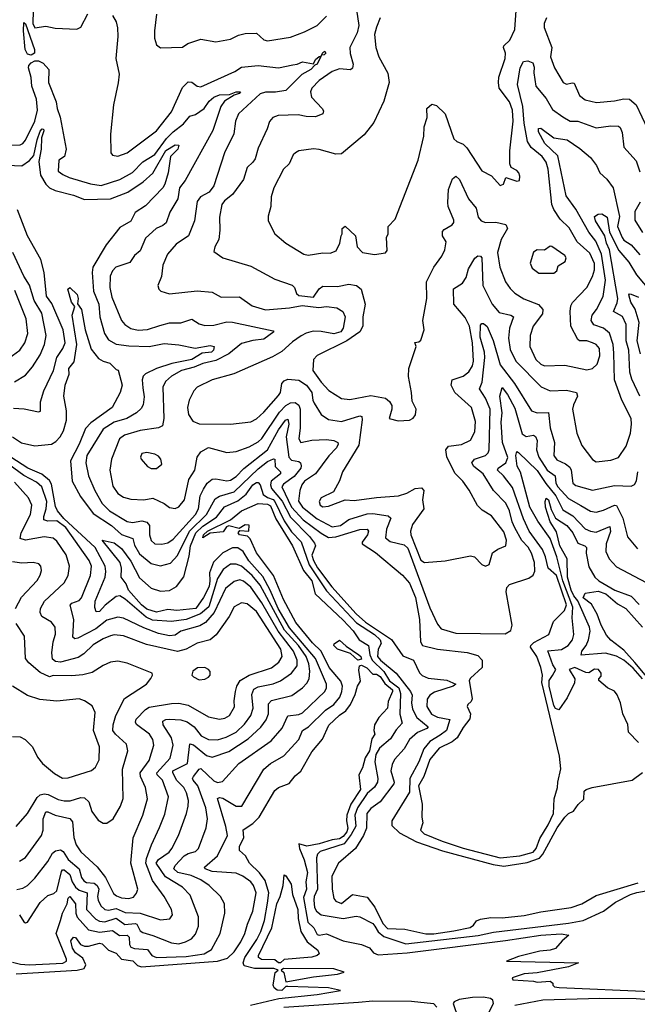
# Model space of a CAD drawing. Extents: x 1246169 to 1426871, y 660025 to 763458.
# Tile 195 of 256: x 1296323 to 1299668, y 720511 to 725846. Entities that reach past the tile are written whole.
import ezdxf

# ---------------------------------------------------------------- set-up
doc = ezdxf.new("R2010")
doc.units = 0

msp = doc.modelspace()

# ---------------------------------------------------------------- linework, layer by layer
at = {"layer": '0CON20XD'}
for points in [[(1298142.2, 725935), (1298160.6, 725815), (1298150.5, 725775), (1298111.9, 725695), (1298112.7, 725662.7), (1298128.9, 725605), (1298126.2, 725583.8), (1298115, 725573.6), (1298055, 725578.8), (1298015, 725564.7), (1297945, 725516), (1297904.6, 725475), (1297898.5, 725455), (1297904.3, 725425.7), (1297961.9, 725365), (1297968.1, 725351.9), (1297964, 725335), (1297925, 725318.9), (1297875, 725321.1), (1297830.9, 725330.9), (1297723.2, 725326.8), (1297694.3, 725315), (1297675.3, 725294.7), (1297663.9, 725255), (1297615, 725150), (1297597.6, 725092.4), (1297586.4, 725073.6), (1297555.3, 725045), (1297535, 724980), (1297475, 724898.9), (1297433.1, 724865), (1297418.5, 724845), (1297404.6, 724775.4), (1297407.5, 724705), (1297402.2, 724655), (1297379.4, 724615), (1297375, 724590), (1297422.5, 724555), (1297575, 724509.6), (1297705, 724439.4), (1297797.9, 724407.9), (1297810.7, 724395), (1297822.2, 724362.2), (1297835, 724351.1), (1297915, 724342.8), (1297945, 724388), (1297965, 724401.9), (1298045, 724400.9), (1298105, 724413.3), (1298146.3, 724406.3), (1298171.8, 724385), (1298193.5, 724305), (1298181.1, 724235), (1298180.8, 724185), (1298165.2, 724154.8), (1298094.5, 724105.5), (1297935, 724026.2), (1297914.5, 724005), (1297911.5, 723945), (1297955, 723882.5), (1297996.4, 723836.4), (1298065, 723793.8), (1298111.5, 723788.5), (1298225, 723809.5), (1298305, 723794.3), (1298325, 723777.1), (1298338.8, 723755), (1298339.1, 723735), (1298323.3, 723685), (1298372.9, 723672.9), (1298435, 723675.5), (1298453.9, 723686.1), (1298466, 723704), (1298469.5, 723735), (1298449.2, 723779.2), (1298444.5, 723825.5), (1298427.8, 723912.2), (1298430, 723955), (1298470, 724075), (1298463, 724097), (1298485, 724100), (1298495, 724110), (1298513.8, 724165), (1298506.2, 724215), (1298527.5, 724335), (1298526.4, 724425), (1298565.6, 724505), (1298610, 724565), (1298625, 724598.8), (1298632, 724642), (1298613.3, 724675), (1298612.8, 724697.2), (1298621.3, 724708.7), (1298665, 724733.5), (1298675, 724747.5), (1298675, 724760), (1298643.5, 724833.5), (1298641, 724855), (1298645.8, 724925), (1298666.3, 724983.7), (1298685, 724997.1), (1298705, 724980.6), (1298753.1, 724875), (1298794.7, 724825), (1298806.2, 724776.2), (1298821.9, 724755), (1298845, 724746.9), (1298901.8, 724748.2), (1298955.2, 724735.2), (1298965.3, 724715), (1298930, 724655), (1298910, 724585), (1298923.8, 724505), (1298954.6, 724425), (1298979.1, 724389.1), (1299004.7, 724364.7), (1299053.5, 724333.5), (1299133.1, 724303.1), (1299156.4, 724275), (1299155, 724252.5), (1299103.3, 724185), (1299087.8, 724135), (1299085.9, 724075), (1299117.7, 724005), (1299145, 723979.7), (1299165, 723970.9), (1299274.6, 723974.6), (1299395, 723949.3), (1299425, 723956.2), (1299450.3, 723979.7), (1299465.6, 724025), (1299462.4, 724065), (1299445.3, 724085), (1299425, 724095.7), (1299395, 724104.8), (1299355.3, 724105.3), (1299345, 724113.1), (1299308.6, 724185), (1299303.5, 724265), (1299307.1, 724295), (1299316.7, 724313.3), (1299394.5, 724395.5), (1299425.7, 724454.3), (1299435, 724491.2), (1299435.1, 724525), (1299411.3, 724581.3), (1299342.7, 724642.7), (1299298.3, 724718.3), (1299250.4, 724765), (1299215, 724817.5), (1299205.2, 724845.2), (1299184.3, 725035), (1299175, 725072.9), (1299153.3, 725105), (1299092.5, 725152.5), (1299073, 725185), (1299054.7, 725284.7), (1299048.4, 725375), (1299018.6, 725495), (1299032.9, 725585), (1299051.6, 725618.4), (1299075, 725623.3), (1299101.3, 725611.3), (1299109.2, 725589.2), (1299107.7, 725557.7)], [(1296396.8, 725895), (1296394.3, 725825.7), (1296405, 725801.6), (1296465, 725811.3), (1296515, 725800.4), (1296633.3, 725795), (1296654.4, 725805), (1296693.1, 725876.9)], [(1296825, 725868), (1296845, 725833.3), (1296852.2, 725802.2), (1296855.3, 725755), (1296843.6, 725635), (1296861.3, 725551.3), (1296857.1, 725502.9), (1296830.5, 725385), (1296814.2, 725225), (1296816.1, 725125), (1296825, 725111.5), (1296855, 725106.2), (1296905, 725123.6), (1297065, 725243.9), (1297145, 725346.7), (1297205, 725478.5), (1297235, 725509.1), (1297255, 725507.7), (1297285, 725486.2), (1297305, 725481.5), (1297488.8, 725565), (1297525, 725587.8), (1297615, 725597.1), (1297724.8, 725584.8), (1297801.8, 725601.8), (1297825, 725603.8), (1297855, 725616.8), (1297914, 725606), (1297925, 725630.8), (1297945, 725646.9), (1297953.9, 725646.4), (1297956.8, 725652.9), (1297965, 725667.3), (1297975, 725674.2), (1297981.9, 725665), (1297971.2, 725655), (1297956.8, 725652.9), (1297953.9, 725646.4), (1297935, 725604.3), (1297921.2, 725598.8), (1297899.4, 725575), (1297851, 725549), (1297765, 725461.8), (1297707.7, 725452.3), (1297655, 725453.5), (1297625.4, 725444.6), (1297508.5, 725335), (1297492.5, 725295), (1297483.3, 725226.7), (1297433.1, 725125), (1297374.4, 724945), (1297349.6, 724910.4), (1297302.5, 724885), (1297285, 724860.6), (1297269.5, 724755), (1297238, 724675), (1297170.5, 724629.5), (1297123.9, 724575), (1297098.1, 724515), (1297090.8, 724455), (1297071.2, 724405), (1297076.4, 724386.4), (1297087.5, 724375), (1297135, 724359.4), (1297285, 724376.7), (1297365, 724369.2), (1297415, 724341.8), (1297513.8, 724343.8), (1297582.9, 724295), (1297655, 724273.8), (1297785, 724283.6), (1297853.2, 724296.8), (1297943.1, 724286.9), (1297985, 724290.8), (1298040, 724285), (1298072.5, 724265), (1298085.4, 724235.4), (1298074.7, 724175), (1298062.2, 724155), (1298023.6, 724143.6), (1297955, 724157), (1297912.3, 724157.7), (1297875, 724147.8), (1297847.6, 724132.4), (1297800.6, 724099.4), (1297742.7, 724047.3), (1297691.7, 724018.3), (1297482.6, 723927.4), (1297365.2, 723894.8), (1297285, 723855.4), (1297265.5, 723835), (1297240.5, 723785), (1297231.9, 723745), (1297236.8, 723706.8), (1297260.8, 723670.8), (1297295, 723656.7), (1297465, 723653.3), (1297575, 723667.2), (1297605, 723683.9), (1297645, 723720), (1297725, 723809.5), (1297735.2, 723825), (1297743, 723875), (1297755, 723889.3), (1297775, 723897.2), (1297835, 723893.3), (1297875.7, 723865), (1297905.6, 723825), (1297910.2, 723785), (1297918.5, 723768.5), (1297955, 723706.4), (1297995, 723680), (1298065, 723668.1), (1298165, 723698.4), (1298175.2, 723695.2), (1298178.5, 723678.5), (1298159.6, 723540.4), (1298071.8, 723395), (1298055, 723346.2), (1298022.3, 723287.7), (1297955, 723254.2), (1297945.5, 723235), (1297950.9, 723215), (1297965, 723206.5), (1297995, 723210.5), (1298085, 723244.5), (1298135, 723240), (1298255, 723257.1), (1298375, 723265.3), (1298420.1, 723279.9), (1298465, 723305.4), (1298499.4, 723309.4), (1298512.5, 723295), (1298504.4, 723245), (1298511.9, 723195), (1298450.3, 723109.7), (1298440, 723075), (1298440.7, 723055), (1298495, 722916.7), (1298515, 722904.8), (1298627, 722913), (1298765, 722941.2), (1298785.5, 722935.5), (1298825, 722894), (1298845.9, 722884.1), (1298865.6, 722894.4), (1298883.8, 722956.2), (1298913, 722977), (1298956.4, 722995), (1298960.2, 723025), (1298945, 723070), (1298877.8, 723157.8), (1298828.1, 723188.1), (1298802.7, 723212.7), (1298756.9, 723296.9), (1298722.5, 723345), (1298679.4, 723389.4), (1298636.7, 723476.7), (1298631.3, 723515), (1298644.5, 723535), (1298715.6, 723544.4), (1298765, 723566.7), (1298787, 723613), (1298790.7, 723669.3), (1298769.7, 723745), (1298679.7, 723825), (1298660.2, 723865), (1298665.5, 723895), (1298725.2, 723914.8), (1298755, 723937.3), (1298775, 723969.5), (1298780.9, 723995), (1298774.4, 724095), (1298758.4, 724185), (1298735, 724232), (1298674.2, 724305), (1298672.3, 724387.7), (1298721.1, 724418.9), (1298740.4, 724449.6), (1298753.2, 724495), (1298787.3, 724552.7), (1298803.3, 724566.7), (1298818.6, 724565), (1298825.7, 724555), (1298831.1, 724405), (1298881.1, 724305), (1298919.3, 724259.3), (1298982, 724245), (1298997.8, 724235), (1298975.3, 724175), (1298970.6, 724119.4), (1298978.8, 724058.8), (1299010.5, 723995), (1299146.5, 723856.5), (1299195, 723835.3), (1299285, 723838.2), (1299339.2, 723825), (1299344.4, 723805), (1299321.4, 723758.6), (1299316.7, 723735), (1299340.7, 723605), (1299368.1, 723538.1), (1299425, 723462.5), (1299445, 723450.8), (1299525, 723458.9), (1299565.7, 723474.3), (1299608.2, 723535), (1299630.2, 723605), (1299637, 723655), (1299633.8, 723685), (1299583.6, 723785), (1299544.3, 723895), (1299541.4, 724038.6), (1299537.3, 724085), (1299516.7, 724146.7), (1299485, 724174.1), (1299431.7, 724191.7), (1299417.5, 724215), (1299423.5, 724245), (1299447.5, 724275), (1299483.5, 724345), (1299494.8, 724435.2), (1299473.6, 724575), (1299443.9, 724645), (1299404.8, 724695), (1299335, 724819.7), (1299282.1, 724892.1), (1299237.8, 725107.8), (1299166.9, 725175), (1299132.4, 725237.6), (1299133.3, 725256.7), (1299145, 725257.9), (1299215, 725205.3), (1299288.6, 725195), (1299357.1, 725147.1), (1299415, 725099.6), (1299446.3, 725056.3), (1299465, 725015.5), (1299501.8, 724981.8), (1299536.4, 724935), (1299570.8, 724779.2), (1299560.1, 724725), (1299585, 724664.8), (1299595, 724650.6), (1299633.6, 724625), (1299682, 724572)], [(1297063.8, 725875), (1297052.5, 725785), (1297053.5, 725745), (1297065, 725710), (1297085, 725693.3), (1297205, 725697.5), (1297234, 725716), (1297305, 725739.4), (1297385, 725725.6), (1297465, 725739.5), (1297508.9, 725761.1), (1297545, 725770.6), (1297605, 725772.2), (1297645, 725736.7), (1297665, 725731.8), (1297789.1, 725750.9), (1297865, 725779.4), (1297935, 725814), (1297984.6, 725865)], [(1298275, 725855.8), (1298254.7, 725805), (1298245.4, 725765), (1298251.5, 725695), (1298268.9, 725645), (1298316.2, 725555), (1298323.3, 725505), (1298294.3, 725405), (1298241.7, 725288.3), (1298188.3, 725221.7), (1298065, 725118.1), (1298035, 725116.5), (1297945, 725142.5), (1297915, 725145.5), (1297835, 725134.4), (1297816, 725125), (1297805, 725113.8), (1297781.9, 725065), (1297752.7, 725035), (1297698.6, 724935), (1297685.7, 724885), (1297682.7, 724832.7), (1297668.7, 724781.3), (1297668.9, 724755), (1297704, 724685), (1297763.8, 724635), (1297861.2, 724575), (1297885, 724570), (1297965, 724582.3), (1298005, 724580.8), (1298036.8, 724593.2), (1298057.5, 724635), (1298063.3, 724675), (1298070, 724685), (1298070, 724715), (1298085, 724726.7), (1298142.5, 724675), (1298150, 724615), (1298180, 724585), (1298245, 724573.3), (1298305, 724583.3), (1298312.5, 724595), (1298310, 724665), (1298318.8, 724685), (1298318.8, 724725), (1298355.8, 724765), (1298481.9, 725085), (1298511.1, 725215), (1298513.4, 725265), (1298529.4, 725315), (1298528.2, 725365), (1298555, 725387.1), (1298581.1, 725381.1), (1298626.4, 725336.4), (1298675, 725199.2), (1298691.2, 725185), (1298725, 725171.4), (1298745, 725151.9), (1298825, 725027.5), (1298878.8, 724998.8), (1298925, 724946.7), (1298942.5, 724955), (1298955, 724990), (1299015, 724970), (1299030, 724975), (1299031.7, 724998.3), (1299025.8, 725015), (1299015, 725028), (1298984.4, 725044.4), (1298976.9, 725065), (1298977.3, 725135), (1298995.6, 725295), (1298991.2, 725355), (1298975, 725400.5), (1298919.7, 725475), (1298915.3, 725505), (1298917.5, 725535), (1298952.8, 725635), (1298954.5, 725665), (1298943.1, 725695), (1298945.5, 725704.5), (1298976.7, 725735), (1299005, 725793.3), (1299011.3, 725895)], [(1299176.4, 725855), (1299163.8, 725825), (1299163.9, 725803.9), (1299204.4, 725695), (1299196.8, 725645), (1299218.5, 725585), (1299266.2, 725505), (1299285, 725496), (1299315, 725504.4), (1299325, 725501.1), (1299355, 725435.4), (1299385, 725410.8), (1299447.2, 725397.2), (1299545, 725405.4), (1299595, 725416.6), (1299625, 725414.6), (1299661.3, 725385), (1299722.6, 725255)], [(1296385, 725654), (1296365, 725659.4), (1296353.7, 725683.7), (1296343.7, 725785), (1296345, 725831.2), (1296355, 725823.3), (1296404.2, 725685), (1296403, 725665), (1296385, 725654)], [(1296075, 725160.7), (1296325, 725168.4), (1296340, 725175), (1296355, 725192.5), (1296405.3, 725295), (1296419.4, 725355), (1296414.5, 725415), (1296388.9, 725485), (1296385, 725532.5), (1296371.6, 725585), (1296372.9, 725597.1), (1296385, 725612.6), (1296405, 725622.2), (1296425, 725623.1), (1296450.9, 725610.9), (1296481.9, 725575), (1296479.3, 725505), (1296520.6, 725400.6), (1296525.8, 725365), (1296542.9, 725317.1), (1296575.6, 725145), (1296566.1, 725105), (1296534.6, 725085), (1296531.8, 725025), (1296556.3, 725006.3), (1296591.2, 724991.2), (1296706.3, 724956.3), (1296765, 724947.6), (1296865, 724978.9), (1296935, 725018.1), (1296990.6, 725075), (1297055, 725116), (1297118.9, 725201.1), (1297155, 725238.3), (1297209.5, 725280.5), (1297245, 725322.7), (1297275, 725331.6), (1297323, 725365), (1297350, 725405), (1297374.2, 725425.8), (1297405, 725439), (1297458.8, 725441.2), (1297495, 725455.2), (1297518.1, 725455), (1297511.9, 725445), (1297484, 725436), (1297432.7, 725405), (1297412.7, 725375), (1297369.5, 725245), (1297218.6, 724975), (1297188.1, 724935), (1297178.8, 724875), (1297136.8, 724803.2), (1297116.2, 724745), (1297099.3, 724730.7), (1297062.5, 724715), (1297005, 724661.9), (1296975, 724592.5), (1296945, 724568.8), (1296919.2, 724530.8), (1296843.1, 724505), (1296825.3, 724484.7), (1296813.8, 724456.2), (1296811.6, 724395), (1296822.8, 724342.8), (1296874.7, 724215), (1296891.8, 724195), (1296925, 724172.4), (1296965, 724164.3), (1297015, 724167.9), (1297081.3, 724188.7), (1297135, 724202.8), (1297196, 724204), (1297255, 724223.6), (1297295, 724197.5), (1297325, 724188.5), (1297375, 724190.7), (1297445, 724208.1), (1297475, 724207.4), (1297695, 724160), (1297698.8, 724155), (1297645, 724114.8), (1297585, 724107.6), (1297525, 724091.8), (1297455, 724034.8), (1297385, 723998.6), (1297315, 723983.4), (1297267.2, 723962.8), (1297200, 723945), (1297144.5, 723915), (1297112.1, 723885), (1297098, 723855), (1297103.2, 723685), (1297096.9, 723645), (1297075, 723634.2), (1296975, 723619.4), (1296890.8, 723595), (1296864.6, 723575), (1296820.9, 723465), (1296810.7, 723405), (1296828.3, 723318.3), (1296855, 723278.2), (1296885, 723259.2), (1296925, 723248.2), (1296995, 723244.7), (1297045, 723252.3), (1297105.8, 723225), (1297135, 723203.3), (1297165, 723197.8), (1297185, 723205.7), (1297215.3, 723245), (1297240, 723355), (1297271.1, 723405), (1297284.7, 723475), (1297305, 723503.8), (1297345, 723527.6), (1297445, 723501.5), (1297495, 723506.9), (1297565, 723532.1), (1297615, 723559.2), (1297635, 723577.1), (1297731, 723719), (1297765, 723755.2), (1297790.1, 723769.9), (1297815, 723772.3), (1297835, 723757.8), (1297842.2, 723735), (1297842.2, 723635), (1297834.7, 723574.7), (1297845, 723554.6), (1297905, 723567.5), (1297985, 723570.8), (1298023.8, 723565), (1298046.2, 723555), (1298048, 723545), (1298038.4, 723525), (1297996.9, 723483.1), (1297925, 723384.6), (1297866.4, 723345), (1297851.7, 723325), (1297840.5, 723295), (1297833.1, 723236.9), (1297854.1, 723205), (1297935, 723140.5), (1298015, 723098.3), (1298060, 723105), (1298105, 723137.4), (1298205, 723167.7), (1298235, 723170.2), (1298317.9, 723157.9), (1298332.7, 723145), (1298310.2, 723085), (1298305, 723037.5), (1298329.3, 723019.3), (1298405, 723000.6), (1298425, 722981.4), (1298545, 722659.4), (1298585, 722570.5), (1298605, 722545.6), (1298685, 722521.5), (1298952.3, 722517.7), (1298983, 722537), (1298990.6, 722565), (1298957.6, 722745), (1298960.3, 722769.7), (1298976.5, 722785), (1299080.6, 722819.4), (1299103.4, 722836.6), (1299113.1, 722856.9), (1299111.3, 722905), (1299095.5, 722955), (1299077.2, 722987.2), (1299043, 723023), (1299005, 723091.6), (1298989.2, 723125), (1298975.4, 723185), (1298955, 723225.3), (1298888.5, 723295), (1298832.4, 723385), (1298783.3, 723425), (1298771.6, 723445), (1298786.9, 723465), (1298846.5, 723485), (1298860.8, 723499.2), (1298865.8, 723515), (1298871.6, 723735), (1298845.7, 723795.7), (1298813.4, 723845), (1298828.2, 723881.8), (1298842.3, 724015), (1298840.4, 724045), (1298816.4, 724125), (1298818.9, 724191.1), (1298825, 724199.3), (1298835, 724200.2), (1298853.8, 724183.8), (1298887.7, 724107.7), (1298925.6, 723975), (1299001.9, 723875), (1299095, 723726.4), (1299125, 723715.3), (1299186.8, 723716.8), (1299196.7, 723635), (1299220, 723555), (1299215.3, 723485), (1299231.7, 723461.7), (1299279.5, 723439.5), (1299301.5, 723421.5), (1299309.5, 723405), (1299319.2, 723335), (1299335, 723321.9), (1299425, 723295.8), (1299545, 723321.8), (1299635, 723317.5), (1299651.9, 723328.1), (1299663.1, 723346.9), (1299670.7, 723395)], [(1299107.7, 725557.7), (1299118.4, 725485), (1299175, 725418.2), (1299208.5, 725358.5), (1299265, 725318.9), (1299305, 725295.6), (1299345, 725296.5), (1299445, 725259.3), (1299525, 725269.8), (1299565, 725268.9), (1299575, 725261.1), (1299585.3, 725234.7), (1299595.6, 725155), (1299661.3, 725081.3), (1299680.5, 725020.5)], [(1296215, 725059.8), (1296335, 725053.2), (1296376.4, 725083.6), (1296399.8, 725110.2), (1296418.6, 725195), (1296435, 725242.2), (1296445, 725253.4), (1296452.9, 725252.9), (1296454, 725244), (1296442, 725205), (1296440.3, 725145), (1296426.6, 725076.6), (1296435.9, 725004.1), (1296464.3, 724955), (1296485.3, 724935), (1296515, 724920.2), (1296614.9, 724894.9), (1296675, 724870.7), (1296815, 724875.2), (1296908.7, 724911.3), (1296992, 724968), (1297045.1, 725014.9), (1297115, 725136.3), (1297165, 725168), (1297185.6, 725165.6), (1297180.4, 725145), (1297139.1, 725105), (1297126.5, 725015), (1297110, 724955), (1297098.2, 724935), (1297005, 724837.3), (1296949.4, 724800.6), (1296925.8, 724754.2), (1296865, 724720.4), (1296790.8, 724625), (1296720, 724505), (1296715.7, 724475), (1296723.4, 724375), (1296751.3, 724305), (1296757.3, 724235), (1296782.4, 724145), (1296805, 724111.3), (1296845, 724088.4), (1296915, 724078.3), (1297025, 724074.8), (1297105, 724091.9), (1297184.3, 724084.3), (1297273.8, 724066.2), (1297355, 724080), (1297375.7, 724075), (1297372.5, 724055), (1297361.9, 724045), (1297311.7, 724038.3), (1297255.9, 724004.1), (1297146.7, 723983.3), (1297064.3, 723955.7), (1297003.8, 723926.2), (1296992.7, 723915), (1296985.8, 723895), (1296990.1, 723850.1)], [(1299683.1, 724856.9), (1299653.5, 724806.5), (1299655, 724760), (1299695, 724692.2)], [(1296289.6, 723740.4), (1296347.9, 723737.9), (1296425, 723721.2), (1296436.7, 723725), (1296435.6, 723775), (1296453.2, 723835), (1296505.8, 723945), (1296524.1, 724015.9), (1296557.2, 724065), (1296568.8, 724095), (1296559.6, 724165), (1296498.1, 724308.1), (1296468.1, 724348.2), (1296455.2, 724475.2), (1296436.9, 724546.9), (1296365, 724674.4), (1296311.1, 724815)], [(1299681.9, 723805), (1299638.2, 723898.2), (1299627, 723935), (1299621.2, 724055), (1299607.8, 724105), (1299607.7, 724195), (1299587.9, 724237.9), (1299539.2, 724265), (1299558.8, 724311.2), (1299561.4, 724335), (1299517.8, 724597.8), (1299500.7, 724635), (1299492.2, 724675), (1299441.7, 724755), (1299435, 724778.8), (1299455, 724792), (1299475, 724794), (1299505, 724776.5), (1299517, 724695), (1299567.5, 724595), (1299621.2, 724531.2), (1299662.6, 724462.6), (1299768.1, 724338.1)], [(1296295, 723883.1), (1296355, 723920), (1296393.2, 723965), (1296435, 724028.9), (1296457.7, 724085), (1296466.8, 724135), (1296442.4, 724255), (1296401.5, 724325), (1296376.6, 724406.6), (1296346.1, 724456.1), (1296285.9, 724585)], [(1299215, 724471.4), (1299232, 724485), (1299238.8, 724511.2), (1299277.1, 724535), (1299281.9, 724555), (1299275, 724568.1), (1299205, 724617.5), (1299195, 724618.8), (1299165, 724596.7), (1299125, 724599.2), (1299105, 724585.8), (1299086.8, 724526.8), (1299098.6, 724498.6), (1299135, 724472.5), (1299215, 724471.4)], [(1296265, 724011.6), (1296324.4, 724055.6), (1296351.8, 724095), (1296367.7, 724145), (1296358.6, 724225), (1296297.8, 724377.8)], [(1296285, 723585.6), (1296332.3, 723552.3), (1296405, 723537.1), (1296495, 723546.6), (1296519.7, 723560.3), (1296542.6, 723585), (1296561.3, 723618.7), (1296576, 723675), (1296577, 723727), (1296561.6, 723805), (1296569.7, 723865), (1296591.9, 723925), (1296590, 723955), (1296618.1, 723991.9), (1296632.1, 724085), (1296607.9, 724245), (1296621.3, 724291.3), (1296604.2, 724315), (1296584.2, 724385), (1296595, 724394.5), (1296635, 724356.5), (1296640.6, 724335), (1296636.3, 724306.3), (1296657.5, 724275), (1296678.7, 724165), (1296709.6, 724059.6), (1296750, 724010), (1296775, 723995.4), (1296812, 723985), (1296845, 723950), (1296855.9, 723945.9), (1296877.3, 723865), (1296867.8, 723825), (1296824.2, 723745), (1296708.3, 723661.7), (1296679, 723631), (1296645.5, 723545), (1296598.4, 723455), (1296608, 723345), (1296651.9, 723261.9), (1296720.3, 723170.3), (1296819.8, 723105), (1296875, 723057.2), (1296935.2, 723035.2), (1296945, 722999.4), (1296971.5, 722951.5), (1297035, 722899.3), (1297085, 722887.4), (1297139.5, 722900.5), (1297177.7, 722942.3), (1297243.5, 723075), (1297334.6, 723165.4), (1297381.2, 723248.8), (1297405, 723263.2), (1297485, 723287.8), (1297615, 723411.9), (1297665, 723452), (1297697.1, 723467.1), (1297705.3, 723465), (1297706.7, 723425), (1297736.3, 723395), (1297736.2, 723385), (1297684.4, 723345.6), (1297681.1, 723325), (1297686.7, 723305), (1297745, 723237.2), (1297790.2, 723150.2), (1297893.1, 723045), (1297919.9, 723009.9), (1297924.8, 722995), (1297906.1, 722943.9), (1297914.1, 722915), (1297936.5, 722875), (1298012.8, 722772.8), (1298145, 722625.8), (1298195, 722581.8), (1298337.2, 722487.2), (1298398.6, 722398.6), (1298456.2, 722376.2), (1298487.7, 722307.7), (1298502.3, 722292.3), (1298535, 722278.3), (1298636.9, 722266.9), (1298685.5, 722245.5), (1298670, 722235), (1298568.6, 722201.4), (1298544.6, 722185), (1298530.6, 722165), (1298527.9, 722125), (1298553.1, 722083.1), (1298585, 722067.5), (1298653.3, 722053.3), (1298635.3, 721994.7), (1298600.4, 721969.6), (1298545, 721934.7), (1298512.6, 721895), (1298484.8, 721825), (1298435.6, 721734.4), (1298435, 721660.9), (1298337.7, 721505), (1298339.2, 721479.2), (1298379.5, 721439.5), (1298471.2, 721391.2), (1298612.1, 721342.1), (1298887.7, 721267.7), (1298945, 721259.8), (1299070.8, 721279.2), (1299137.5, 721302.5), (1299155.6, 721324.4), (1299233.1, 721466.9), (1299275, 721524.2), (1299295, 721544), (1299322.7, 721557.3), (1299347, 721593), (1299378.3, 721621.7), (1299380, 721665), (1299390, 721675), (1299423.6, 721686.4), (1299640, 721725), (1299695, 721766)], [(1299684.6, 724035), (1299667.1, 724105), (1299677.2, 724205), (1299656.6, 724276.6), (1299632, 724315), (1299622.5, 724355), (1299625, 724360), (1299635, 724358.8), (1299675, 724342.9)], [(1296990.1, 723850.1), (1296997.5, 723802.5), (1296991.6, 723758.4), (1296981.1, 723738.9), (1296955.7, 723715), (1296902.7, 723685), (1296834.6, 723665), (1296775, 723627.9), (1296686.7, 723485), (1296680.6, 723445), (1296695, 723374), (1296730.2, 723295), (1296770.2, 723225), (1296810.3, 723185), (1296905, 723127.6), (1296935, 723121.4), (1296985, 723130.6), (1297012.4, 723122.4), (1297025.3, 723105), (1297025.3, 723055), (1297035, 723023.1), (1297055.3, 723005.3), (1297093.3, 723003.3), (1297125, 723010.3), (1297155, 723030.6), (1297275.2, 723165), (1297291.7, 723195), (1297300.6, 723265), (1297318.1, 723301.9), (1297338.9, 723335), (1297365, 723355.5), (1297385, 723358.5), (1297445, 723347.5), (1297465, 723351.5), (1297495, 723369.8), (1297536.9, 723413.1), (1297664.7, 723515.3), (1297725, 723623.2), (1297762.9, 723675), (1297775, 723680.8), (1297780.8, 723655), (1297765.6, 723585), (1297780.8, 723475), (1297795, 723458.4), (1297835, 723451.8), (1297844, 723444), (1297847.8, 723427.8), (1297844.8, 723415), (1297809.9, 723370.1), (1297751.1, 723328.9), (1297742, 723315), (1297795, 723204.8), (1297857.8, 723135), (1297955, 723062.8), (1297995, 723040.9), (1298035, 723042.8), (1298165, 723083.9), (1298205, 723085.2), (1298211.6, 723075), (1298206.7, 723055), (1298177.3, 723015), (1298176.9, 723005), (1298249.4, 722959.4), (1298396.6, 722836.6), (1298435, 722792.5), (1298466.8, 722715), (1298487.8, 722595), (1298494.1, 722474.1), (1298503.8, 722455), (1298585, 722435.6), (1298747.2, 722417.2), (1298805, 722400), (1298826.9, 722375), (1298828.2, 722335), (1298765, 722278.3), (1298757.3, 722265), (1298773.3, 722166.7), (1298768.8, 722151.2), (1298750, 722135), (1298746.9, 722125), (1298764.8, 722085), (1298761.7, 722058.3), (1298725, 722010.4), (1298693.1, 721955), (1298665, 721932.6), (1298595, 721898.3), (1298545, 721837.5), (1298511.5, 721745), (1298482.9, 721695), (1298502.6, 721595), (1298500, 721525), (1298505.4, 721494.6), (1298493.1, 721455), (1298512.9, 721435), (1298611.2, 721395), (1298725, 721357.5), (1298925, 721303.7), (1299031.9, 721315), (1299103.2, 721335), (1299120.8, 721355), (1299140.1, 721409.9), (1299185, 721482.5), (1299214.4, 721545), (1299217.5, 721625), (1299235.6, 721685), (1299237.6, 721715), (1299253.9, 721786.1), (1299246, 721855), (1299150.2, 722255), (1299155.1, 722295), (1299146.1, 722336.1), (1299123.3, 722395), (1299089.7, 722445), (1299091.4, 722455), (1299108, 722472), (1299189.1, 722515), (1299213.9, 722585), (1299274.2, 722645), (1299284.9, 722675), (1299230.9, 722835), (1299184.5, 722874.5), (1299171.2, 722935), (1299154.5, 722975), (1299082.7, 723075), (1299052.1, 723142.1), (1298991.4, 723311.4), (1298943.8, 723373.8), (1298910, 723405), (1298914.1, 723415), (1298954.9, 723445.1), (1298965.8, 723474.2), (1298937.9, 723555), (1298931.2, 723665), (1298935.8, 723715), (1298923.9, 723805), (1298935, 723852.5), (1298965.6, 723815), (1299005, 723741.2), (1299045, 723602.3), (1299065, 723586.6), (1299105, 723594.6), (1299117.2, 723587.2), (1299125.2, 723565), (1299121.6, 723515), (1299134.8, 723475), (1299179.6, 723405), (1299223.3, 723375), (1299226.6, 723335), (1299236.8, 723315), (1299295, 723251), (1299362.7, 723212.7), (1299413.4, 723183.4), (1299445, 723177.3), (1299485, 723187.6), (1299545, 723216), (1299555, 723213.7), (1299589.5, 723145), (1299613.9, 723043.9), (1299669.4, 722979.4)], [(1299675, 721928.8), (1299620, 721985), (1299617, 722027), (1299589.2, 722085), (1299575.9, 722144.1), (1299557.9, 722187.9), (1299545, 722207.5), (1299506.4, 722226.4), (1299460, 722265), (1299460, 722275), (1299471.7, 722288.3), (1299472.5, 722305), (1299457.5, 722325), (1299435, 722326.7), (1299405, 722307.5), (1299388.3, 722308.3), (1299330, 722335), (1299298.8, 722325), (1299330, 722275), (1299327, 722253), (1299288.3, 722171.7), (1299243, 722107), (1299225, 722113.3), (1299215, 722129.2), (1299190, 722235), (1299189.8, 722265), (1299207.6, 722292.4), (1299226.9, 722325), (1299209.7, 722349.7), (1299183.7, 722426.3), (1299257.2, 722432.8), (1299292.4, 722455), (1299317.5, 722485), (1299323.8, 722515), (1299314.2, 722604.2), (1299317.7, 722662.3), (1299264.7, 722805), (1299231.5, 722935), (1299195.9, 723035), (1299128.6, 723128.6), (1299085.6, 723205), (1299035.8, 723394.2), (1299016.6, 723426.6), (1299010.3, 723485), (1299014.8, 723505.2), (1299025, 723500.4), (1299125, 723402.4), (1299173.1, 723333.1), (1299226.4, 723266.4), (1299265, 723190.4), (1299317.7, 723157.7), (1299385, 723087.3), (1299415, 723073.5), (1299445, 723069), (1299519.1, 723099.1), (1299521.8, 723071.8), (1299499, 723005), (1299497.7, 722965), (1299515, 722924.3), (1299555, 722880.5), (1299715, 722796.2)], [(1296322.7, 720995), (1296345, 720958.6), (1296355, 720952.5), (1296365, 720956.2), (1296435, 721061.8), (1296475, 721100.9), (1296508.1, 721111.9), (1296523.6, 721126.4), (1296549.1, 721230.9), (1296555, 721240), (1296565, 721239), (1296594.4, 721215), (1296606.7, 721175), (1296626.2, 721145), (1296645, 721130.1), (1296688.8, 721115), (1296684.4, 721025), (1296735, 720972.2), (1296755, 720961.8), (1296785, 720956.9), (1296845, 720976.9), (1296892.6, 720942.6), (1296949.3, 720949.3), (1296957.4, 720945), (1296975, 720909.4), (1296989.6, 720899.6), (1297045, 720884.3), (1297145, 720843.7), (1297185, 720839.2), (1297221.4, 720848.6), (1297254.3, 720865.7), (1297275, 720891.4), (1297290.9, 720935), (1297290.7, 720985), (1297247.3, 721102.7), (1297205.2, 721145.2), (1297112, 721202), (1297061.6, 721275), (1297074.4, 721295.6), (1297131.8, 721335), (1297147.7, 721355), (1297182.5, 721425), (1297227.2, 721545), (1297235.9, 721585), (1297237.1, 721615), (1297226.7, 721656.7), (1297211.4, 721685), (1297175, 721723.2), (1297151.9, 721765), (1297152.5, 721775), (1297232.1, 721815), (1297245, 721921.5), (1297265, 721916.2), (1297335, 721859.8), (1297365, 721850), (1297455, 721880.9), (1297560.8, 721949.2), (1297628.3, 722011.7), (1297658.5, 722051.5), (1297671, 722085), (1297670.3, 722139.7), (1297686.9, 722156.9), (1297796.3, 722183.7), (1297855.2, 722224.8), (1297879, 722251), (1297890, 722275), (1297894.2, 722315), (1297888.6, 722355), (1297873.8, 722395), (1297832.8, 722455), (1297757.8, 722537.8), (1297625, 722782.6), (1297582.9, 722835), (1297525, 722884), (1297495, 722895.6), (1297465, 722895.8), (1297425, 722866.5), (1297395, 722817.5), (1297346.7, 722665), (1297302.8, 722627.2), (1297225, 722596.3), (1297145, 722584.4), (1297042.9, 722592.9), (1297008.8, 722608.8), (1296895, 722705.6), (1296865, 722723.3), (1296845, 722721.2), (1296785.8, 722674.2), (1296755, 722640), (1296737, 722637), (1296730.1, 722660.1), (1296731.6, 722695), (1296785.8, 722825), (1296790.6, 722855), (1296786.8, 722885), (1296731.2, 722985), (1296563.2, 723143.2), (1296527.9, 723185), (1296517.7, 723207.7), (1296495, 723329.1), (1296485, 723349.3), (1296442.9, 723382.9), (1296366.5, 723416.5), (1296276.1, 723476.1)], [(1297035, 723414.3), (1297065, 723414.4), (1297092.5, 723437.5), (1297086.9, 723465), (1297075, 723480), (1297055, 723492), (1297011.2, 723501.2), (1296985, 723495.7), (1296977.1, 723475), (1296981.4, 723465), (1297016.2, 723425), (1297035, 723414.3)], [(1296307.6, 721132.4), (1296340.4, 721139.6), (1296365, 721154.5), (1296406, 721195), (1296475, 721284.5), (1296500.7, 721329.3), (1296517.7, 721342.3), (1296545, 721347), (1296558.3, 721338.3), (1296585, 721294.8), (1296645.4, 721245), (1296658.6, 721198.6), (1296670.2, 721180.2), (1296685, 721170.6), (1296726.6, 721166.6), (1296742.9, 721155), (1296751.1, 721135), (1296744.8, 721095), (1296747.8, 721075), (1296763.3, 721045), (1296783.8, 721025), (1296805, 721021.1), (1296845, 721029.6), (1296895, 721008.9), (1296975.2, 721005.2), (1297085, 720968.8), (1297136.2, 720973.8), (1297150, 720995), (1297145.5, 721025), (1297106.1, 721095), (1297041.6, 721181.6), (1297006.4, 721275), (1297009.3, 721300.7), (1297036.5, 721375), (1297081, 721469), (1297109.3, 721540.7), (1297129.5, 721635), (1297097.1, 721725), (1297067.1, 721755), (1297066.6, 721765), (1297137.5, 721845), (1297154.1, 721915), (1297144.7, 721955), (1297100.3, 722025), (1297098.5, 722045), (1297115, 722054), (1297135, 722055.2), (1297195, 722051.5), (1297230.6, 722040.6), (1297268.8, 722015), (1297305.5, 721965.5), (1297345, 721946.5), (1297395, 721944.1), (1297442.1, 721957.9), (1297495, 721985.2), (1297540.5, 722029.5), (1297575.2, 722075), (1297588.3, 722115), (1297580.8, 722189.2), (1297592, 722218), (1297615, 722230.6), (1297695, 722247), (1297735, 722262.6), (1297795.8, 722304.2), (1297825.5, 722344.5), (1297825.8, 722375), (1297806.2, 722425), (1297722.4, 722532.4), (1297635, 722685.9), (1297575, 722770.9), (1297535, 722802.8), (1297515, 722811.2), (1297485, 722801.2), (1297436.9, 722763.1), (1297376.5, 722633.5), (1297329.6, 722580.4), (1297298.5, 722561.5), (1297195, 722532.4), (1297165, 722511.6), (1297135, 722507.9), (1297075, 722520.6), (1296995, 722550), (1296885, 722603.6), (1296855, 722608.3), (1296795, 722592.9), (1296734.7, 722545), (1296637.8, 722495), (1296621.1, 722491.1), (1296610.9, 722500.9), (1296616.3, 722595), (1296596.4, 722673.6), (1296605.4, 722684.6), (1296645, 722699.2), (1296657.7, 722712.3), (1296707.5, 722835), (1296712.4, 722885), (1296699.4, 722915), (1296572.6, 723095), (1296525, 723130.2), (1296475, 723128.5), (1296454.7, 723135), (1296453.4, 723153.4), (1296466.9, 723195), (1296471.1, 723235), (1296443.1, 723315), (1296415, 723340.2), (1296345, 723375.7), (1296265, 723435.7)], [(1296323, 721287), (1296355, 721305.5), (1296440.7, 721425), (1296449.7, 721455), (1296449.8, 721515), (1296465, 721552.9), (1296475, 721554.4), (1296516.1, 721536.1), (1296595, 721516.7), (1296609.5, 721499.5), (1296617.3, 721415), (1296629.4, 721375), (1296655, 721337.1), (1296743.3, 721255), (1296787.8, 721197.8), (1296831.8, 721111.8), (1296847.8, 721097.8), (1296875, 721087.9), (1296915, 721083.7), (1296938.7, 721091.3), (1296956.3, 721113.7), (1296962.3, 721135), (1296924.6, 721275), (1296938, 721412), (1296990.3, 721535), (1297014.7, 721625), (1297005.3, 721685), (1296977.5, 721745), (1296975.7, 721765), (1297025, 721831.1), (1297049.6, 721915), (1297043.9, 721945), (1297025.4, 721975.4), (1296955, 722026.9), (1296949.8, 722039.8), (1296953.9, 722055), (1297005, 722108.8), (1297025, 722121.7), (1297145, 722141.4), (1297185, 722141.9), (1297235, 722132.5), (1297345, 722068.8), (1297405, 722055.4), (1297435, 722060.9), (1297458.5, 722075), (1297486.6, 722123.4), (1297483.8, 722155), (1297491.8, 722205), (1297499.4, 722235), (1297517.5, 722265), (1297566.1, 722293.9), (1297686.1, 722333.9), (1297725.8, 722364.2), (1297745.2, 722395), (1297737.8, 722435), (1297605, 722638.6), (1297555, 722681.2), (1297525, 722685.4), (1297485, 722663.6), (1297457.5, 722612.5), (1297387.7, 722512.3), (1297355, 722485.3), (1297285, 722467.5), (1297225, 722434.7), (1297177.7, 722422.3), (1297009.8, 722459.8), (1296885, 722507.1), (1296835, 722513.2), (1296815, 722508.1), (1296775, 722491.9), (1296722, 722458), (1296670.7, 722409.3), (1296640.6, 722389.4), (1296545, 722363.9), (1296517.8, 722367.8), (1296501.6, 722381.6), (1296498, 722415), (1296503.8, 722475), (1296516.4, 722516.4), (1296515.5, 722555), (1296495, 722581.4), (1296442.4, 722612.4), (1296433.7, 722633.7), (1296435.4, 722655), (1296457.2, 722695), (1296563.8, 722795), (1296585.4, 722835), (1296592.5, 722885), (1296575, 722946.5), (1296525, 723020.5), (1296505, 723037.1), (1296455, 723043.3), (1296355, 723024.8), (1296326.5, 723035), (1296330.5, 723065), (1296381.4, 723165), (1296389.4, 723215), (1296371.1, 723255), (1296295, 723339.8)], [(1296544.6, 720964.6), (1296555.2, 721005), (1296579.5, 721055), (1296585, 721085.8), (1296595, 721095.3), (1296625.7, 721055.7), (1296627, 721005), (1296635, 720983.5), (1296695, 720914.8), (1296755, 720901.8), (1296825, 720910.6), (1296863.7, 720883.7), (1296905.7, 720885.7), (1296915.9, 720875), (1296918.3, 720835), (1296925, 720820.3), (1296945, 720812.4), (1297015, 720808.7), (1297039.1, 720775), (1297064.5, 720764.5), (1297225, 720770), (1297323.1, 720785), (1297361.3, 720808.7), (1297409.6, 720895), (1297433.8, 721005), (1297432.2, 721055), (1297410, 721095), (1297350, 721155), (1297303.8, 721185), (1297251.9, 721208.1), (1297179.1, 721225), (1297157.5, 721245), (1297165, 721262.3), (1297214.4, 721315.6), (1297235, 721328.1), (1297275, 721339.6), (1297291.2, 721355), (1297333.2, 721466.8), (1297339.5, 721515), (1297332, 721575), (1297287.9, 721695), (1297262.9, 721725), (1297259.3, 721735), (1297265.3, 721745), (1297295, 721784.7), (1297305, 721788.3), (1297375, 721721.2), (1297395, 721712.5), (1297421.3, 721718.7), (1297510.4, 721815), (1297685, 721938.2), (1297745, 722007.3), (1297775, 722073.1), (1297835, 722081.6), (1297855, 722090), (1297975.8, 722205.8), (1297985.3, 722225), (1297984.7, 722245.3), (1297924.7, 722385), (1297785, 722550.9), (1297723, 722655), (1297679.7, 722755), (1297639.2, 722829.2), (1297564.3, 722914.3), (1297533, 722965), (1297505, 722984.5), (1297475, 722984.9), (1297422.5, 722957.5), (1297372.7, 722907.3), (1297350.6, 722849.4), (1297353.8, 722805), (1297349.1, 722775), (1297318.9, 722715), (1297277.5, 722655), (1297175, 722643.9), (1297125, 722649.6), (1297065, 722635.6), (1297012.3, 722652.3), (1296983.5, 722675), (1296912.4, 722755), (1296899.7, 722789.7), (1296872.5, 722825), (1296875.4, 722874.6), (1296868, 722905), (1296770, 723025), (1296835, 723010.8), (1296875, 722980.5), (1296925, 722912.7), (1296971.3, 722821.3), (1297035, 722765.6), (1297085, 722750), (1297135, 722752.1), (1297172.2, 722775), (1297212.2, 722827.8), (1297240.4, 722939.6), (1297247.4, 722995), (1297276.6, 723065), (1297315, 723102), (1297389.4, 723150.6), (1297433, 723207), (1297505, 723239.3), (1297550, 723275), (1297585, 723324.8), (1297605, 723338.8), (1297615, 723338.6), (1297626.1, 723326.1), (1297642.3, 723272.3), (1297665, 723255.9), (1297695, 723246.4), (1297705, 723235.4), (1297755, 723130.5), (1297795, 723070.7), (1297846.7, 723016.7), (1297891.5, 722891.5), (1297985, 722750.5), (1298147, 722577), (1298243.8, 722515), (1298275.6, 722485), (1298280.5, 722465), (1298264.9, 722435.1), (1298260.1, 722395), (1298276.5, 722375), (1298361.6, 722305), (1298438.8, 722205), (1298448, 722185), (1298444.4, 722145), (1298450.3, 722110.3), (1298473.6, 722065), (1298534.4, 722015), (1298527.1, 722005), (1298476.8, 721983.2), (1298433.6, 721946.4), (1298404.8, 721895.2), (1298353.6, 721836.4), (1298339.9, 721810.1), (1298333.9, 721776.1), (1298351.4, 721715), (1298349.1, 721705), (1298275, 721607.5), (1298225, 721572.1), (1298202.6, 721545), (1298201, 721465), (1298185, 721426.1), (1298141.7, 721355), (1298050, 721275), (1298013.4, 721205), (1298015, 721133.8), (1298024.8, 721085), (1298035, 721069.2), (1298065, 721057.9), (1298125, 721106.2), (1298205, 721092.1), (1298246.6, 721036.6), (1298288.8, 720948.8), (1298315, 720922.2), (1298408.6, 720918.6), (1298523.3, 720893.3), (1298565, 720892.9), (1298675, 720908.9), (1298762.2, 720927.8), (1298780, 720940), (1298796.8, 720963.2), (1298818.6, 720971.4), (1298875, 720981.6), (1298935, 720979.3), (1299055, 720991.2), (1299145, 721011.1), (1299310, 721035), (1299367.1, 721055), (1299445, 721099.8), (1299671.7, 721168.3)], [(1299695.8, 722275), (1299645, 722332.9), (1299595, 722376.1), (1299555, 722397.1), (1299495, 722414.1), (1299363.3, 722403.3), (1299366.6, 722425), (1299391, 722455), (1299404.1, 722485), (1299413.1, 722533.1), (1299409, 722555), (1299345, 722696.1), (1299323.4, 722723.4), (1299308.8, 722755), (1299288.8, 722825), (1299287.1, 722925), (1299248.7, 722995), (1299230.7, 723070.7), (1299196.5, 723125), (1299171.4, 723205), (1299169.1, 723235), (1299175, 723252.5), (1299186, 723245), (1299201, 723191), (1299225.4, 723145.4), (1299285.7, 723105), (1299317.7, 723065), (1299345, 723010), (1299384.2, 722994.2), (1299393.1, 722985), (1299390, 722955), (1299405, 722881.9), (1299436.8, 722825), (1299460, 722805), (1299546.2, 722755), (1299635, 722722.3), (1299676.9, 722676.9)], [(1296305, 720675.4), (1296635, 720695.4), (1296673.1, 720705), (1296680.7, 720725), (1296665, 720760.6), (1296625, 720789.2), (1296608.4, 720815), (1296599.8, 720855), (1296615, 720875.4), (1296625, 720872.9), (1296653.4, 720835), (1296675, 720826), (1296695, 720825.6), (1296755, 720841.6), (1296769.3, 720839.3), (1296805, 720804.8), (1296845, 720787.3), (1296875, 720755.8), (1296935.7, 720745.7), (1296960.5, 720720.5), (1296983.2, 720713.2), (1297395, 720744.2), (1297449, 720761), (1297484.1, 720795), (1297520.8, 720849.2), (1297543.2, 720895), (1297556.3, 720945), (1297585.2, 721015), (1297604.2, 721115), (1297590, 721155), (1297575, 721175.3), (1297532.5, 721205), (1297495, 721221.6), (1297365, 721231), (1297328.1, 721245), (1297323.6, 721253.6), (1297395, 721316.2), (1297448.4, 721425), (1297439.8, 721475), (1297394.2, 721625.8), (1297405, 721630.7), (1297423.1, 721626.9), (1297495, 721584.7), (1297525.3, 721584.7), (1297645.3, 721784.7), (1297681.9, 721815), (1297753.3, 721856.7), (1297834.1, 721945), (1297855, 721993.6), (1297886.6, 722013.4), (1297979, 722105), (1298024.6, 722135.4), (1298057.7, 722175), (1298067.7, 722205), (1298070.7, 722235), (1298061.5, 722261.5), (1297998.4, 722335), (1297955, 722424.7), (1297909.2, 722469.2), (1297818.8, 722578.8), (1297752, 722705), (1297697.8, 722835), (1297605, 722957.5), (1297572.1, 723032.1), (1297557.7, 723047.7), (1297513.8, 723055), (1297506, 723065), (1297515, 723077.5), (1297563.3, 723075), (1297566.1, 723106.1), (1297545, 723109.6), (1297511.7, 723088.3), (1297455, 723103.7), (1297442.8, 723097.2), (1297425, 723070.4), (1297355, 723062.9), (1297315, 723037.5), (1297319.5, 723055), (1297340, 723075), (1297465, 723135.8), (1297525, 723184.8), (1297614.9, 723225.1), (1297665, 723221.3), (1297682.1, 723212.1), (1297710.4, 723140.4), (1297799.8, 722995), (1297860.8, 722860.8), (1297905.2, 722805), (1297924, 722735), (1298075, 722592.9), (1298128.5, 722535), (1298161.9, 722485), (1298212.5, 722455), (1298218.8, 722405), (1298232.4, 722375), (1298294.5, 722314.5), (1298325, 722262.9), (1298375.6, 722225), (1298384.6, 722195), (1298382.1, 722082.1)], [(1296301.1, 722655), (1296333.1, 722716.9), (1296417.7, 722807.7), (1296435, 722835.8), (1296441.8, 722861.8), (1296436.9, 722885), (1296427, 722897), (1296395.4, 722905.4), (1296335, 722901.3), (1296285, 722908)], [(1299801.4, 722185), (1299655, 722362.9), (1299595, 722430.2), (1299523.8, 722483.8), (1299500.6, 722510.6), (1299472.3, 722565), (1299450.9, 722625), (1299419.2, 722679.2), (1299375, 722713.9), (1299385, 722738.6), (1299455, 722748.7), (1299496.7, 722735), (1299560.8, 722680.8), (1299605, 722656.2), (1299695, 722553.4)], [(1296305, 721474.3), (1296364.8, 721545.2), (1296418.5, 721631.5), (1296435, 721645.6), (1296455, 721651.7), (1296477.8, 721647.8), (1296530.9, 721620.9), (1296565, 721612.4), (1296596.9, 721613.1), (1296655, 721631), (1296675, 721630.3), (1296697.3, 721607.3), (1296714.7, 721554.7), (1296748.3, 721508.3), (1296775, 721492.2), (1296795, 721492.9), (1296829.4, 721515), (1296868.8, 721585), (1296883.4, 721626.6), (1296879.7, 721785), (1296908.5, 721885), (1296901.1, 721921.1), (1296841.5, 721975), (1296828, 721995), (1296828.8, 722025), (1296843.7, 722075), (1296891.5, 722168.5), (1297010, 722245), (1297033.6, 722276.4), (1297042.5, 722295), (1297040, 722305), (1296905, 722358.9), (1296855, 722369.6), (1296815, 722365.4), (1296775, 722347.3), (1296715, 722308.6), (1296665, 722296.7), (1296605, 722290.9), (1296505, 722292), (1296485, 722284.5), (1296435, 722308.8), (1296371.9, 722361.9), (1296354.7, 722385), (1296349.6, 722505), (1296303.9, 722575)], [(1298155, 722376), (1298115, 722412), (1298045, 722434.2), (1298023.8, 722455), (1298026.4, 722463.6), (1298055, 722484.2), (1298090.5, 722450.5), (1298160.6, 722405), (1298171.4, 722395), (1298175, 722380), (1298155, 722376)], [(1297295, 722269.2), (1297325, 722272.9), (1297345, 722282.5), (1297354, 722295), (1297354.2, 722314.2), (1297345.7, 722325.7), (1297325, 722335.6), (1297285.5, 722334.5), (1297260, 722315), (1297256, 722295), (1297264.3, 722284.3), (1297295, 722269.2)], [(1297573.4, 720506.6), (1297726.9, 720543.1), (1297935, 720563.1), (1298060, 720585), (1297995, 720600.8), (1297775, 720608), (1297765, 720608), (1297743.5, 720586.5), (1297716.9, 720586.9), (1297700.6, 720600.6), (1297695.2, 720615), (1297707.2, 720682.8), (1297722.9, 720695), (1297718.5, 720698.5), (1297700, 720705), (1297594.2, 720704.2), (1297539.1, 720719.1), (1297534.3, 720735), (1297542.1, 720765), (1297608.2, 720861.8), (1297629.2, 720905), (1297648.1, 720965), (1297665, 721058.6), (1297672, 721115), (1297652.2, 721182.2), (1297622.3, 721222.3), (1297568.5, 721275), (1297545.2, 721315.2), (1297513.2, 721345), (1297513.5, 721365), (1297537.4, 721415), (1297534.1, 721455.9), (1297585, 721490.3), (1297620, 721525), (1297705, 721668.7), (1297725, 721685.4), (1297782.6, 721707.4), (1297815, 721748.6), (1297845.3, 721774.7), (1297905, 721879.1), (1297962.9, 721947.1), (1297996.7, 722023.3), (1298055, 722077.4), (1298089.6, 722100.4), (1298114.2, 722135), (1298139.8, 722190.2), (1298152.2, 722235), (1298168.1, 722261.9), (1298159.1, 722320.9), (1298162.5, 722345), (1298175, 722349.2), (1298203.9, 722333.9), (1298235, 722298.8), (1298255, 722299.8), (1298275, 722286.7), (1298299.9, 722249.9), (1298342.4, 722215), (1298342.3, 722205), (1298318, 722152), (1298315.2, 722115), (1298268.1, 722065), (1298244.6, 722025), (1298241.2, 721995), (1298246, 721975), (1298230.4, 721949.6), (1298216.7, 721885), (1298194.1, 721845.9), (1298178.7, 721791.3), (1298160.2, 721755), (1298169.6, 721675), (1298116.4, 721595), (1298095.1, 721535), (1298092.1, 721505), (1298099.9, 721465), (1298094.4, 721445), (1298075, 721419.7), (1298055, 721407), (1298015, 721402.5), (1297945, 721380.1), (1297878.4, 721368.4), (1297835, 721380), (1297838.2, 721355), (1297863.9, 721293.9), (1297881.4, 721225), (1297872.7, 721175), (1297876.6, 721135), (1297860, 721090), (1297884.2, 720955), (1297915.5, 720925.5), (1297935, 720889.4), (1297945, 720884.8), (1297985, 720892.5), (1298075.3, 720855.3), (1298175, 720835.4), (1298216.8, 720816.8), (1298239.1, 720789.1), (1298265, 720778.5), (1298420.6, 720789.4), (1298953.8, 720856.2), (1299145, 720886), (1299255, 720892.5), (1299297.5, 720885), (1299260, 720855), (1299225, 720813.3), (1299195.9, 720804.1), (1299140.7, 720799.3), (1299025, 720770), (1298960, 720745), (1299350, 720735), (1299295, 720714.3), (1299125, 720682), (1299055, 720675.7), (1298990, 720655), (1298993, 720643), (1299105, 720636.7), (1299125, 720630), (1299195, 720636.2), (1299210, 720625), (1299210, 720615), (1299220, 720605), (1299245, 720601.4), (1299740.3, 720580.3)], [(1296285, 721961.4), (1296325, 721960.8), (1296353.8, 721945), (1296392, 721905), (1296420.5, 721850.5), (1296447.5, 721815), (1296510.9, 721760.9), (1296555, 721736.9), (1296585, 721737.8), (1296712.7, 721777.3), (1296733.3, 721795), (1296752.9, 721835), (1296754.7, 721905), (1296722.6, 721995), (1296731.1, 722091.1), (1296715, 722128), (1296674.6, 722154.6), (1296645, 722165.5), (1296525, 722153.8), (1296431.9, 722161.9), (1296364.7, 722184.7), (1296284.7, 722234.7)], [(1298382.1, 722082.1), (1298395.2, 722034.8), (1298361.3, 721998.7), (1298331.3, 721948.7), (1298271.5, 721898.5), (1298252.2, 721865), (1298246.8, 721825), (1298262.6, 721735), (1298260.8, 721715), (1298245, 721687.5), (1298205, 721653.3), (1298152, 721575), (1298137.9, 721535), (1298144.1, 721475.9), (1298118.8, 721431.2), (1298080.2, 721379.8), (1297950.9, 721339.1), (1297936.4, 721325), (1297930.2, 721305), (1297935.2, 721135), (1297918.3, 721095), (1297916.6, 721075), (1297920, 721035), (1297930.5, 721015), (1297955.8, 720995), (1298075, 720976.1), (1298145, 720987.8), (1298165, 720985.4), (1298235, 720948), (1298246, 720935), (1298264, 720904), (1298295, 720879), (1298415, 720838.9), (1298806.1, 720883.9), (1298888.6, 720901.4), (1299295, 720950.4), (1299374.3, 720965), (1299484.3, 721015), (1299549.6, 721065), (1299630.7, 721105), (1299665, 721117), (1299775, 721136.8)], [(1297735, 720735.2), (1297725, 720735.2), (1297705, 720751.8), (1297632.9, 720752.9), (1297616.7, 720765), (1297616.8, 720775), (1297688.1, 720925), (1297715, 721054.7), (1297734.3, 721095), (1297750.5, 721155), (1297755, 721212.5), (1297765, 721206.2), (1297792.6, 721162.6), (1297800.2, 721105), (1297829.7, 721025), (1297830.4, 720975), (1297846.1, 720906.1), (1297879.9, 720849.9), (1297937.3, 720805), (1297944.7, 720785), (1297933.8, 720775), (1297905, 720766.7), (1297755.8, 720754.2), (1297735, 720735.2)], [(1296285, 720739.6), (1296327.8, 720727.8), (1296374.9, 720724.9), (1296556.2, 720733.8), (1296575.9, 720744.1), (1296577.1, 720755), (1296520.8, 720895), (1296544.6, 720964.6)], [(1297765, 720632), (1297915, 720660), (1298045, 720674), (1298080, 720685), (1298025, 720702.5), (1297751.2, 720705), (1297738.6, 720695), (1297753.4, 720683.4), (1297765, 720632)], [(1297753.9, 720496.1), (1298158, 720522), (1298235, 720528.8), (1298445, 720527.6), (1298564.4, 720514.4), (1298581.5, 720495)], [(1298765, 720323.8), (1298805, 720344.6), (1298825, 720368.1), (1298858.2, 720455), (1298889.2, 720515), (1298885, 720532.9), (1298872.5, 720542.5), (1298835, 720549.7), (1298775, 720547.5), (1298703.3, 720536.7), (1298676.7, 720525), (1298670.4, 720515), (1298698.4, 720435), (1298692.1, 720385), (1298695.5, 720365), (1298722.5, 720335), (1298745, 720324.6), (1298765, 720323.8)], [(1299005, 720506.8), (1299155.2, 720535.2), (1299464.2, 720544.2), (1299662.2, 720542.2), (1299951.2, 720521.2), (1300145.5, 720485)]]:
    msp.add_lwpolyline(points, dxfattribs=at)

doc.saveas('drawing.dxf')
